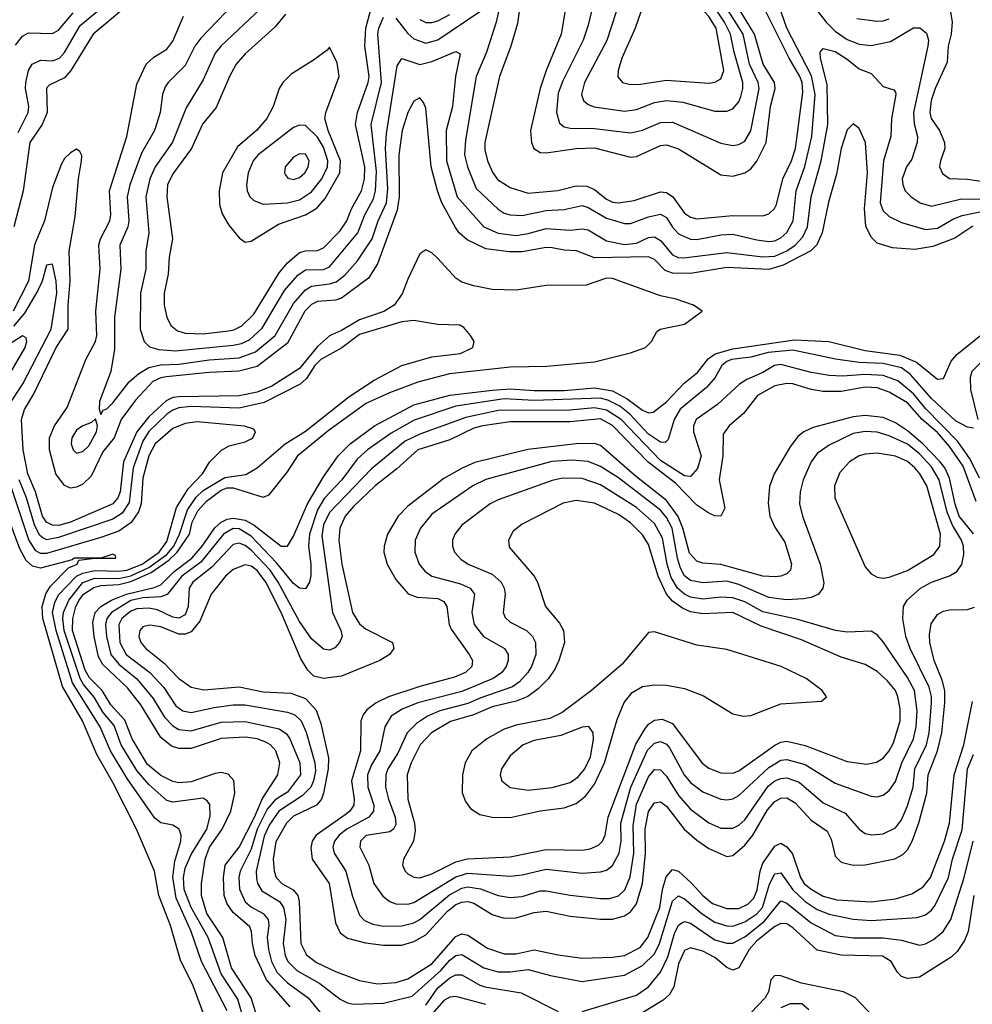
# Model space of a CAD drawing. Header units: inches. Extents: x 1308407 to 1441228, y 959628 to 1036311.
# Tile 157 of 256: x 1315661 to 1318826, y 1014668 to 1017938. Entities that reach past the tile are written whole.
import ezdxf

# ---------------------------------------------------------------- set-up
doc = ezdxf.new("R2010")
doc.units = ezdxf.units.IN
doc.header["$MEASUREMENT"] = 0
doc.layers.add('B3011', color=7, linetype='Continuous')

msp = doc.modelspace()

# ---------------------------------------------------------------- linework, layer by layer
at = {"layer": 'B3011', "color": 5}
for points, elevation in [([(1317830, 1018107.1), (1317770, 1018043.7), (1317733, 1017990), (1317705.4, 1017910), (1317661.1, 1017810), (1317649.1, 1017770), (1317648.5, 1017748.5), (1317663.6, 1017730), (1317690, 1017722.7), (1317723.8, 1017723.8), (1317810, 1017737.4), (1317950, 1017727.8), (1317970, 1017730.7), (1317990, 1017742), (1318000.7, 1017770), (1317974.5, 1017910), (1317950, 1017948.5), (1317902, 1018002), (1317870, 1018074.2), (1317850, 1018101.5)], 2780), ([(1316690, 1017847), (1316682.8, 1017837.2), (1316636.7, 1017803.3), (1316563.1, 1017756.9), (1316535.4, 1017730), (1316522.5, 1017710), (1316502.9, 1017650), (1316482.2, 1017610), (1316448.9, 1017571.1), (1316384.2, 1017515.8), (1316334.4, 1017430), (1316323, 1017370), (1316325.1, 1017325.1), (1316333.3, 1017293.3), (1316355.6, 1017255.6), (1316390, 1017213.6), (1316410, 1017199.6), (1316430, 1017202.6), (1316520.4, 1017259.6), (1316610, 1017290.6), (1316647.8, 1017312.2), (1316676, 1017344), (1316724.8, 1017430), (1316726.5, 1017470), (1316686, 1017570), (1316675.1, 1017610), (1316677.6, 1017630), (1316721.8, 1017750), (1316715.3, 1017795.3)], 2720), ([(1316590, 1017588.4), (1316570, 1017579.9), (1316453.4, 1017490), (1316436.9, 1017470), (1316420.1, 1017430), (1316413.9, 1017390), (1316416.4, 1017370), (1316425.7, 1017350), (1316438.2, 1017338.2), (1316470, 1017325.4), (1316550, 1017329.5), (1316590, 1017340.5), (1316630, 1017366.3), (1316664.1, 1017410), (1316683.3, 1017450), (1316684.2, 1017470), (1316670, 1017515.1), (1316650, 1017547.7), (1316610, 1017586.4)], 2740), ([(1316590, 1017492.4), (1316570, 1017482), (1316543, 1017450), (1316540.2, 1017430), (1316543.5, 1017423.5), (1316552.1, 1017412.1), (1316570, 1017407.8), (1316590, 1017414.3), (1316607.9, 1017430), (1316619.2, 1017450), (1316622.6, 1017470), (1316610, 1017491.2)], 2760), ([(1315912.5, 1016612.5), (1315899.3, 1016600.7), (1315870, 1016589.1), (1315850, 1016575.3), (1315834.5, 1016550), (1315832.2, 1016530), (1315838.9, 1016510), (1315850, 1016498.9), (1315870, 1016504.1), (1315890, 1016523.2), (1315916, 1016570), (1315919.7, 1016590)], 2640), ([(1318470, 1016570.8), (1318430, 1016563.6), (1318350, 1016525.7), (1318310, 1016497.2), (1318290.1, 1016470), (1318264.2, 1016410), (1318253.7, 1016370), (1318251.8, 1016330), (1318261.9, 1016290), (1318320.6, 1016130), (1318332, 1016068), (1318329.3, 1016050), (1318314.7, 1016030), (1318290, 1016019), (1318265.1, 1016014.9), (1318207.9, 1016012.1), (1318150, 1016019.6), (1318050, 1016062.9), (1318010, 1016074.1), (1317930, 1016068.5), (1317890, 1016075.5), (1317870, 1016091.7), (1317856.4, 1016116.4), (1317846.1, 1016150), (1317828.5, 1016250), (1317810, 1016285.6), (1317790, 1016309.6), (1317650, 1016417.2), (1317590, 1016454.3), (1317550, 1016470.9), (1317495.9, 1016475.9), (1317429.2, 1016470.8), (1317210, 1016411.3), (1317166, 1016390), (1317030, 1016295.8), (1316992.3, 1016250), (1316975.1, 1016210), (1316973.6, 1016170), (1316988.2, 1016130), (1317007, 1016107), (1317030.4, 1016090.4), (1317124.8, 1016064.8), (1317157.7, 1016050), (1317172.2, 1016030), (1317162.4, 1015970), (1317170.6, 1015930), (1317201.9, 1015890), (1317271.5, 1015850), (1317284, 1015830), (1317284, 1015810), (1317277, 1015790), (1317262.5, 1015770), (1317234.2, 1015750), (1317130, 1015707.4), (1316983.2, 1015670), (1316931.7, 1015648.3), (1316895.2, 1015624.8), (1316873.7, 1015590), (1316857.4, 1015510), (1316830, 1015463.4), (1316816.3, 1015430), (1316817, 1015390), (1316837.7, 1015330), (1316836.6, 1015310), (1316821, 1015290), (1316747.7, 1015250), (1316722.4, 1015230), (1316706.8, 1015210), (1316701.2, 1015190), (1316705.1, 1015170), (1316744.2, 1015110), (1316766.5, 1015026.5), (1316790, 1014964), (1316806.8, 1014946.8), (1316834.5, 1014934.5), (1316870, 1014928.2), (1316930, 1014928.8), (1316970, 1014938.8), (1316990, 1014950.1), (1317088.5, 1015031.5), (1317130, 1015054.2), (1317150, 1015058), (1317191.5, 1015051.5), (1317250, 1015029.7), (1317290, 1015022.8), (1317330, 1015026.6), (1317390, 1015044.9), (1317410, 1015045.6), (1317490, 1015030.8), (1317590, 1015019.5), (1317619.9, 1015020.1), (1317650, 1015028.3), (1317671.5, 1015048.5), (1317688.7, 1015091.3), (1317701, 1015170), (1317698.9, 1015261.1), (1317710, 1015333), (1317750, 1015423.4), (1317770, 1015448.5), (1317790, 1015447.1), (1317810, 1015425.9), (1317850, 1015362.1), (1317890, 1015316.2), (1317950, 1015271.5), (1317990, 1015253.1), (1318030, 1015253.6), (1318050, 1015263), (1318070, 1015281.3), (1318147.5, 1015392.5), (1318170.1, 1015410.1), (1318190, 1015418.8), (1318210, 1015421), (1318250, 1015405.6), (1318330, 1015338), (1318402.9, 1015302.9), (1318450, 1015250.2), (1318470, 1015235.5), (1318491.4, 1015231.4), (1318530, 1015234.1), (1318570, 1015254.6), (1318590, 1015280.5), (1318610, 1015327.3), (1318629.7, 1015390), (1318634.9, 1015450), (1318673.6, 1015530), (1318682.9, 1015570), (1318690.4, 1015670), (1318690.2, 1015690.2), (1318681.9, 1015721.9), (1318619.4, 1015850), (1318604.9, 1015890), (1318594.5, 1015950), (1318597.4, 1015990), (1318609.6, 1016010.4), (1318653.3, 1016050), (1318690, 1016070.1), (1318750, 1016091.2), (1318774.1, 1016105.9), (1318790.6, 1016129.4), (1318797.5, 1016162.5), (1318796.3, 1016190), (1318789.6, 1016210), (1318759.8, 1016259.8), (1318742.7, 1016302.7), (1318716.1, 1016410), (1318690, 1016453.6), (1318650, 1016496.3), (1318610, 1016528.5), (1318550, 1016556.8), (1318510, 1016568.6)], 2740), ([(1318510, 1016498.5), (1318470, 1016495.6), (1318450, 1016489.4), (1318417.4, 1016470), (1318385.2, 1016434.8), (1318368.3, 1016390), (1318369.5, 1016350), (1318470, 1016121.7), (1318490, 1016098.5), (1318510, 1016086.9), (1318530, 1016083.8), (1318550, 1016087.2), (1318610, 1016109.2), (1318697.9, 1016162.1), (1318718.2, 1016190), (1318719.6, 1016230), (1318674.1, 1016390), (1318651.9, 1016430), (1318635.1, 1016450), (1318610, 1016471.3), (1318570, 1016489.2)], 2760), ([(1317464.7, 1016415.3), (1317430, 1016408.4), (1317250, 1016343.9), (1317224.1, 1016330), (1317130, 1016259.4), (1317106.4, 1016230), (1317099, 1016210), (1317098.6, 1016190), (1317105.5, 1016170), (1317126.3, 1016146.3), (1317151.2, 1016130), (1317230, 1016096.8), (1317260.4, 1016070), (1317270.7, 1016050), (1317274, 1016030), (1317267.5, 1015970), (1317273.2, 1015953.2), (1317290, 1015937.6), (1317344.3, 1015910), (1317364.1, 1015890), (1317374.6, 1015870), (1317375.7, 1015830), (1317361.1, 1015790), (1317348.8, 1015770), (1317321, 1015739), (1317297.6, 1015722.4), (1317193.3, 1015686.7), (1317150, 1015667.2), (1317056.6, 1015643.4), (1317015.3, 1015624.8), (1316978.6, 1015601.4), (1316947.8, 1015570), (1316917.5, 1015502.5), (1316883.8, 1015450), (1316876.8, 1015430), (1316876.4, 1015390), (1316886.1, 1015350), (1316908.7, 1015290), (1316910, 1015265.7), (1316902.4, 1015250), (1316890, 1015241.7), (1316811.5, 1015228.5), (1316793.4, 1015210), (1316791.2, 1015190), (1316820.6, 1015130), (1316837.8, 1015070), (1316867.6, 1015027.5), (1316890.1, 1015010.1), (1316910, 1015002.5), (1316950, 1015000.7), (1316970, 1015006.4), (1317110, 1015091.5), (1317150, 1015104.3), (1317290, 1015094.3), (1317330, 1015098.8), (1317410, 1015117.7), (1317530, 1015103.5), (1317590, 1015107.8), (1317610, 1015114.2), (1317630.5, 1015129.5), (1317652.4, 1015170), (1317659.6, 1015210), (1317657.5, 1015270), (1317690.7, 1015389.3), (1317747.1, 1015512.9), (1317770, 1015535.5), (1317790, 1015541.2), (1317810, 1015532.7), (1317819.9, 1015519.9), (1317868.7, 1015430), (1317890, 1015405.1), (1317930, 1015374.4), (1317990, 1015350.1), (1318010, 1015347), (1318030, 1015350.6), (1318050, 1015361.8), (1318150, 1015454.7), (1318190, 1015478.9), (1318210, 1015481.8), (1318270, 1015464.6), (1318370, 1015402.3), (1318490, 1015360.1), (1318510, 1015357.4), (1318530, 1015363), (1318550, 1015378.8), (1318570, 1015407.8), (1318592, 1015470), (1318630.7, 1015550), (1318639, 1015590), (1318642.4, 1015642.4), (1318633.8, 1015710), (1318610, 1015753.2), (1318530, 1015871.6), (1318510, 1015895.9), (1318490, 1015907.4), (1318410, 1015904), (1318370.7, 1015909.3), (1318245.8, 1015945.8), (1318130, 1015972.2), (1318070, 1016004.9), (1318030, 1016018.7), (1317990, 1016021), (1317930, 1016013.8), (1317890, 1016020.3), (1317870, 1016029.9), (1317846.6, 1016050), (1317825.7, 1016085.7), (1317811.5, 1016130), (1317795.9, 1016215.9), (1317770, 1016264.6), (1317710, 1016318.4), (1317590, 1016393.2), (1317530, 1016414.5)], 2760), ([(1317510, 1016341.2), (1317466.9, 1016333.1), (1317330, 1016263.4), (1317300.8, 1016239.2), (1317284.3, 1016210), (1317286.7, 1016186.7), (1317369.5, 1016090), (1317381, 1016070), (1317408, 1015990), (1317454.1, 1015934.1), (1317467.9, 1015910), (1317470.6, 1015870), (1317452.1, 1015810), (1317439, 1015781), (1317417.3, 1015750), (1317383.4, 1015716.6), (1317349.1, 1015690.9), (1317310, 1015674.9), (1317230, 1015656.8), (1317168.4, 1015630), (1317092.3, 1015607.7), (1317029.2, 1015570), (1316990.8, 1015530), (1316961.7, 1015470), (1316948.5, 1015430), (1316950.4, 1015350), (1316972.8, 1015270), (1316974.9, 1015245.1), (1316969.5, 1015210.5), (1316935.5, 1015150), (1316932.6, 1015130), (1316941.5, 1015110), (1316950, 1015102.2), (1316970, 1015090.8), (1316990, 1015088.8), (1317030, 1015102.2), (1317110, 1015141), (1317148.6, 1015151.4), (1317290, 1015157.6), (1317410, 1015183), (1317530, 1015179.9), (1317555.8, 1015184.2), (1317583.3, 1015196.7), (1317596.7, 1015210), (1317605.6, 1015230), (1317615.7, 1015290), (1317708.2, 1015531.8), (1317737.4, 1015582.6), (1317750, 1015598.3), (1317770, 1015611.8), (1317794.8, 1015614.8), (1317830, 1015601.1), (1317928.7, 1015468.7), (1317950, 1015453), (1317990, 1015437.3), (1318030, 1015436.1), (1318050, 1015443.5), (1318170, 1015528.8), (1318190, 1015539), (1318210, 1015542.3), (1318270, 1015528.2), (1318410, 1015475.2), (1318474.6, 1015465.4), (1318507.6, 1015472.4), (1318530, 1015486.1), (1318550, 1015510.1), (1318563.8, 1015536.2), (1318585.6, 1015610), (1318586.2, 1015650), (1318578.8, 1015690), (1318570, 1015710.4), (1318543.4, 1015743.4), (1318510, 1015773.2), (1318470, 1015797.1), (1318390, 1015821.6), (1318258.4, 1015878.4), (1318123.9, 1015923.9), (1318030, 1015969.4), (1317930, 1015964.8), (1317890, 1015971.8), (1317863.4, 1015983.4), (1317830, 1016007.7), (1317810, 1016030.7), (1317782, 1016090), (1317750, 1016195.7), (1317730, 1016227.4), (1317690, 1016267.4), (1317650, 1016295.4), (1317570, 1016332.1)], 2780), ([(1317770, 1015905.8), (1317750, 1015902.7), (1317662, 1015798), (1317560.4, 1015710), (1317462.6, 1015637.4), (1317422, 1015618), (1317310, 1015595.8), (1317270, 1015582.6), (1317212.6, 1015550), (1317163.3, 1015510), (1317140.4, 1015470), (1317131.7, 1015430), (1317131.1, 1015371.1), (1317141.8, 1015341.8), (1317158.6, 1015318.6), (1317190, 1015298.9), (1317230, 1015289.6), (1317290, 1015288.9), (1317390, 1015311.1), (1317470, 1015320.8), (1317510, 1015335.8), (1317540.2, 1015359.8), (1317570, 1015399.8), (1317603.4, 1015470), (1317645.8, 1015614.2), (1317669, 1015671), (1317695.6, 1015704.4), (1317730, 1015724.3), (1317770, 1015729.5), (1317810, 1015728.1), (1317870, 1015717.4), (1317932.3, 1015692.3), (1318030, 1015633.2), (1318064.9, 1015624.9), (1318090, 1015627.4), (1318190, 1015665.7), (1318324.9, 1015675.1), (1318341.3, 1015690), (1318326.4, 1015710), (1318273.6, 1015750), (1318190.7, 1015790), (1318010, 1015846.9), (1317910, 1015861.1)], 2820), ([(1317551.2, 1015591.2), (1317530, 1015589), (1317458.6, 1015561.4), (1317370, 1015544.3), (1317333.6, 1015530), (1317290, 1015494), (1317261.7, 1015450), (1317257.1, 1015430), (1317262.8, 1015410), (1317290, 1015388.1), (1317350, 1015379.6), (1317430, 1015387.9), (1317490, 1015405.3), (1317516.1, 1015423.9), (1317537.9, 1015450), (1317556.7, 1015490), (1317567.4, 1015547.4), (1317566.2, 1015570)], 2840)]:
    msp.add_lwpolyline(points, close=True, dxfattribs=dict(at, elevation=elevation))
for points, elevation in [([(1318210, 1018100.3), (1318340.4, 1017930), (1318370, 1017900.4), (1318410, 1017872.5), (1318450, 1017856.5), (1318490, 1017852.7), (1318553.7, 1017866.3), (1318630, 1017910.7), (1318651.1, 1017911.1), (1318673.9, 1017893.9), (1318679.8, 1017870), (1318678.5, 1017850), (1318630.1, 1017630), (1318632.2, 1017592.2), (1318643.3, 1017550), (1318642.5, 1017530), (1318625, 1017475), (1318607.3, 1017450), (1318592.8, 1017410), (1318594.6, 1017390), (1318603.2, 1017370), (1318622.2, 1017350), (1318652.2, 1017330), (1318690, 1017319), (1318790, 1017343.1), (1318870, 1017341.9)], 2660), ([(1316427.2, 1018050), (1316262.6, 1017877.4), (1316243, 1017850), (1316210, 1017786), (1316153.9, 1017730), (1316144.5, 1017715.5), (1316135.7, 1017690), (1316127.5, 1017630), (1316108.8, 1017570), (1316065.5, 1017494.5), (1316026.3, 1017390), (1316017.6, 1017350), (1316022.9, 1017270), (1316020.1, 1017250), (1315994, 1017190), (1315996.5, 1017110), (1315975.2, 1016950), (1315975.6, 1016844.4), (1315963.9, 1016770), (1315926, 1016670), (1315924.4, 1016644.4), (1315930, 1016626.8), (1315938, 1016642), (1315950, 1016645.8), (1315970, 1016666), (1316024.3, 1016735.7), (1316056.8, 1016763.2), (1316090, 1016783), (1316128.5, 1016791.5), (1316190, 1016794.7), (1316290, 1016809), (1316390, 1016815.5), (1316444.5, 1016835.5), (1316509.6, 1016890), (1316570, 1016996), (1316610, 1017041.4), (1316630, 1017053.8), (1316690, 1017060.9), (1316712.2, 1017067.8), (1316741.4, 1017090), (1316783.1, 1017136.9), (1316831.3, 1017210), (1316851.2, 1017270), (1316879.2, 1017330), (1316883.8, 1017376.2), (1316876.5, 1017510), (1316879.6, 1017560.4), (1316915.1, 1017784.9), (1316930, 1017809.2), (1316990, 1017789.7), (1317030, 1017799.2), (1317110, 1017832.8), (1317124.4, 1017824.4), (1317108.7, 1017750), (1317098.7, 1017650), (1317077.9, 1017570), (1317078.8, 1017470), (1317114.4, 1017350), (1317203.1, 1017250), (1317250, 1017228.8), (1317310, 1017222.1), (1317350, 1017228), (1317410, 1017244.5), (1317490, 1017239.7), (1317530, 1017244.2), (1317550, 1017240.3), (1317610, 1017203.4), (1317670, 1017191.5), (1317710, 1017196.3), (1317750, 1017214.8), (1317770, 1017216.6), (1317790, 1017204.5), (1317830, 1017157), (1317848.8, 1017148.8), (1317867.4, 1017147.4), (1318010, 1017164.7), (1318130, 1017150.5), (1318170, 1017152.5), (1318210, 1017170.3), (1318237.2, 1017190), (1318263.2, 1017216.8), (1318278.7, 1017250), (1318290.8, 1017350), (1318323.8, 1017470), (1318346.2, 1017590), (1318343.4, 1017723.4), (1318321.6, 1017810), (1318320.7, 1017830), (1318330, 1017842.4), (1318370, 1017832.3), (1318410, 1017807.7), (1318450, 1017774.9), (1318490, 1017760.1), (1318530, 1017716.2), (1318565, 1017705), (1318570, 1017697.6), (1318572.1, 1017690), (1318557.4, 1017610), (1318555.4, 1017550), (1318530.8, 1017470), (1318519.7, 1017330), (1318530, 1017303.5), (1318550, 1017284.7), (1318590, 1017264.9), (1318670, 1017241.4), (1318710, 1017246.3), (1318763, 1017277), (1318791.9, 1017288.1), (1318910, 1017312.6)], 2640), ([(1317331.7, 1018050), (1317314.2, 1017925.8), (1317292.8, 1017850), (1317254.6, 1017750), (1317206.5, 1017530), (1317206.4, 1017506.4), (1317214.6, 1017470), (1317231.5, 1017431.5), (1317247.7, 1017407.7), (1317290, 1017381.3), (1317350, 1017362.4), (1317449.1, 1017370.9), (1317510, 1017386.5), (1317545.3, 1017385.3), (1317570, 1017374.8), (1317610, 1017341.9), (1317630, 1017332.7), (1317650, 1017330.4), (1317701.9, 1017338.1), (1317790, 1017366.7), (1317810, 1017364.6), (1317830.3, 1017350.3), (1317870, 1017295.6), (1317890, 1017282.2), (1317910, 1017277), (1318030, 1017287.7), (1318130, 1017287.4), (1318150, 1017293.4), (1318168.7, 1017311.3), (1318175.1, 1017324.9), (1318196.7, 1017410), (1318224.8, 1017470), (1318238, 1017510), (1318262.7, 1017697.3), (1318260.1, 1017730), (1318252.8, 1017750), (1318217.2, 1017810), (1318128, 1017990)], 2680), ([(1317252.9, 1017970), (1317244.1, 1017930), (1317212, 1017830), (1317177.7, 1017750), (1317142.2, 1017537.8), (1317138.7, 1017490), (1317148.3, 1017450), (1317177.3, 1017377.3), (1317250, 1017309), (1317270, 1017295.7), (1317290, 1017289.7), (1317330, 1017288), (1317410, 1017304.5), (1317470, 1017307.5), (1317530, 1017321.3), (1317550, 1017314.5), (1317610, 1017279.3), (1317670, 1017261.8), (1317690, 1017261.8), (1317750, 1017283.6), (1317790, 1017292.8), (1317810, 1017281.4), (1317830, 1017249.1), (1317850, 1017227.6), (1317890, 1017209.4), (1317910, 1017208.8), (1317990, 1017224.2), (1318030, 1017226.5), (1318110, 1017206.8), (1318150, 1017202), (1318170, 1017204.3), (1318190, 1017213.6), (1318210, 1017231.2), (1318230.8, 1017270), (1318240.7, 1017370), (1318269.2, 1017450.8), (1318292.1, 1017550), (1318303.4, 1017690), (1318291.7, 1017751.7), (1318209.1, 1017910), (1318175, 1018010)], 2660), ([(1317480.1, 1018010), (1317459.5, 1017890), (1317409.4, 1017770), (1317389.8, 1017710.2), (1317358.2, 1017570), (1317360.8, 1017530), (1317369, 1017510), (1317390, 1017497.6), (1317410, 1017496), (1317510, 1017511), (1317570, 1017512.3), (1317690, 1017481.9), (1317710, 1017484), (1317790, 1017520.1), (1317810, 1017523), (1317849.2, 1017509.2), (1317990, 1017422.9), (1318030, 1017418.3), (1318070, 1017429.7), (1318090, 1017443), (1318110, 1017468.4), (1318141.1, 1017530), (1318154.9, 1017650), (1318171, 1017710), (1318168, 1017730), (1318130.7, 1017790), (1318102.1, 1017890), (1318041.1, 1017990)], 2720), ([(1317570.5, 1018010), (1317550, 1017920.5), (1317533.3, 1017870), (1317465.2, 1017734.8), (1317450, 1017694), (1317444.7, 1017630), (1317454.7, 1017594.7), (1317470, 1017582.7), (1317490, 1017577.9), (1317570, 1017576.8), (1317690, 1017562.7), (1317730, 1017571.2), (1317790, 1017596.7), (1317830, 1017597.4), (1317990, 1017528.5), (1318030, 1017520.7), (1318050, 1017523.4), (1318070, 1017534.3), (1318090, 1017569), (1318117.8, 1017710), (1318114.2, 1017730), (1318086, 1017790), (1318064, 1017890), (1318001.6, 1017990)], 2740), ([(1317656.5, 1018010), (1317611.1, 1017868.9), (1317537.4, 1017730), (1317527.8, 1017690), (1317534.3, 1017670), (1317550, 1017656.2), (1317569.1, 1017649.1), (1317670, 1017634.7), (1317710, 1017640.3), (1317770, 1017662.9), (1317810, 1017670.4), (1317864.3, 1017664.3), (1317970, 1017634.7), (1318010, 1017634.3), (1318030, 1017642.2), (1318050, 1017666), (1318056.7, 1017683.3), (1318063.7, 1017710), (1318063.1, 1017730), (1318034.1, 1017830), (1318022.9, 1017890), (1318002.7, 1017930), (1317941.5, 1018021.5)], 2760), ([(1316005.5, 1017974.5), (1315905.1, 1017890), (1315831, 1017769), (1315810, 1017745.7), (1315759, 1017721), (1315750, 1017711.2), (1315752.1, 1017630), (1315735.9, 1017590), (1315694.5, 1017530), (1315672.3, 1017370), (1315641.4, 1017250)], 2620), ([(1316463.5, 1017976.5), (1316329.3, 1017850.7), (1316310, 1017827.6), (1316270, 1017738.5), (1316214.1, 1017645.9), (1316168, 1017532), (1316110.3, 1017449.7), (1316093.2, 1017410), (1316080.2, 1017350), (1316089.7, 1017230.3), (1316079.7, 1017170), (1316080.3, 1017110), (1316062, 1017030), (1316060.6, 1016910), (1316073.9, 1016870), (1316092, 1016852), (1316123.5, 1016843.5), (1316178.1, 1016838.1), (1316370, 1016856.9), (1316397.3, 1016862.7), (1316424.4, 1016875.6), (1316466, 1016914), (1316541, 1017039), (1316584.4, 1017090), (1316610, 1017107), (1316670, 1017109.2), (1316690, 1017118), (1316783.9, 1017230), (1316807.1, 1017290), (1316836.4, 1017343.6), (1316843.4, 1017370), (1316846.1, 1017433.9), (1316828.6, 1017590), (1316862.3, 1017730), (1316850.7, 1017890), (1316854, 1017910), (1316870, 1017946.9)], 2660), ([(1316910, 1017943.3), (1316950, 1017892.2), (1316970, 1017875), (1317010, 1017860.4), (1317050, 1017871.7), (1317230, 1017993.4)], 2660), ([(1318746.4, 1018006.4), (1318758.4, 1017930), (1318755.2, 1017890), (1318745.8, 1017850), (1318742.6, 1017797.4), (1318701.8, 1017710), (1318689, 1017670), (1318684.3, 1017630), (1318689.6, 1017609.6), (1318716.9, 1017570), (1318733.2, 1017530), (1318734.3, 1017510), (1318719.6, 1017470), (1318717.1, 1017450), (1318727.1, 1017427.1), (1318750, 1017411.2), (1318810, 1017408.7), (1318870, 1017399.9)], 2680), ([(1315646.6, 1017853.4), (1315670, 1017883.9), (1315690, 1017894.4), (1315770, 1017892.3), (1315790, 1017903.3), (1315838.9, 1017961.1)], 2660), ([(1315655.9, 1017564.1), (1315688.7, 1017630), (1315691.5, 1017650), (1315679.8, 1017710), (1315681, 1017730), (1315690.2, 1017769.8), (1315702.2, 1017790), (1315730, 1017803.6), (1315770, 1017802), (1315793.2, 1017810), (1315810, 1017829.6), (1315861.4, 1017918.6), (1315927, 1017973)], 2640), ([(1318827.6, 1017252.4), (1318767.5, 1017212.5), (1318695, 1017185), (1318634.6, 1017174.6), (1318560.6, 1017180.6), (1318510, 1017196.2), (1318490, 1017215.9), (1318472.5, 1017252.5), (1318467.3, 1017310), (1318477.2, 1017430), (1318470.5, 1017530.5), (1318450, 1017576.4), (1318430, 1017592), (1318410, 1017572.2), (1318390, 1017510.4), (1318374.3, 1017425.7), (1318347.4, 1017332.6), (1318326.9, 1017230), (1318309.4, 1017190.6), (1318289.6, 1017170.4), (1318197.4, 1017122.6), (1318150, 1017108.3), (1318010, 1017115.8), (1317890, 1017095.1), (1317830, 1017096.6), (1317805.2, 1017105.2), (1317770, 1017142), (1317750, 1017150.7), (1317570, 1017147.5), (1317511, 1017171), (1317470, 1017173), (1317430, 1017181.1), (1317410, 1017181.7), (1317330, 1017167.6), (1317287.3, 1017167.3), (1317210, 1017176.9), (1317147.4, 1017207.4), (1317121.3, 1017230), (1317108.3, 1017248.3), (1317063.7, 1017330), (1317048.6, 1017370), (1317027.5, 1017450), (1317010, 1017644), (1317002.8, 1017662.8), (1316990, 1017678.9), (1316970, 1017667.8), (1316950, 1017630.2), (1316932, 1017570), (1316920.3, 1017490), (1316921.2, 1017350), (1316914.8, 1017305.2), (1316850, 1017127.9), (1316819.7, 1017080.3), (1316730, 1017013.6), (1316710, 1017006.3), (1316650, 1017002.6), (1316630, 1016992.3), (1316608, 1016970), (1316550, 1016863.7), (1316450, 1016786.9), (1316388.6, 1016771.4), (1316290, 1016766.6), (1316147.7, 1016752.3), (1316130, 1016749.4), (1316103.2, 1016736.8), (1316045.5, 1016674.5), (1315998, 1016610), (1315974.9, 1016550), (1315937.3, 1016502.7), (1315897.8, 1016422.2), (1315870, 1016396.3), (1315850, 1016385.6), (1315830, 1016382.7), (1315810, 1016391.3), (1315780.8, 1016430), (1315759.5, 1016510), (1315760.2, 1016550), (1315776.8, 1016590), (1315818.4, 1016650), (1315880.1, 1016810), (1315912.7, 1016870), (1315916.8, 1016890), (1315913.2, 1016970), (1315928, 1017110), (1315923.2, 1017190), (1315928.8, 1017210), (1315959.9, 1017270), (1315964.1, 1017290), (1315958.6, 1017370), (1316016.4, 1017550), (1316050, 1017724), (1316080.8, 1017790), (1316106.3, 1017813.7), (1316150, 1017840.5), (1316170, 1017866.8), (1316204.5, 1017950)], 2620), ([(1316543.8, 1017956.2), (1316510, 1017915), (1316410, 1017824.7), (1316379.7, 1017790), (1316357.4, 1017750), (1316313.5, 1017646.5), (1316268.4, 1017591.6), (1316231.2, 1017510), (1316170, 1017426.6), (1316151.5, 1017390), (1316149.4, 1017350), (1316168.8, 1017210), (1316157.8, 1017150), (1316153.5, 1017093.5), (1316140.4, 1017030), (1316140.8, 1016990), (1316150.1, 1016950.1), (1316163, 1016923), (1316184.8, 1016904.8), (1316210, 1016897.7), (1316270, 1016895.1), (1316354.6, 1016905.4), (1316371.9, 1016908.1), (1316398.9, 1016921.1), (1316439.2, 1016960.8), (1316522.9, 1017097.1), (1316550, 1017131.2), (1316590, 1017165), (1316610, 1017171.1), (1316650, 1017171.5), (1316670, 1017181.1), (1316724.4, 1017235.6), (1316748.1, 1017270), (1316763.4, 1017310), (1316796.5, 1017370), (1316806.5, 1017410), (1316807.3, 1017450), (1316776.2, 1017590), (1316783, 1017630), (1316819, 1017730), (1316821.8, 1017750), (1316807.7, 1017850), (1316811.2, 1017910), (1316827.5, 1017972.5)], 2680), ([(1316990, 1017938.5), (1317010, 1017929.4), (1317030, 1017928.5), (1317050, 1017934.1), (1317090, 1017955.9)], 2680), ([(1318442.5, 1017942.5), (1318510, 1017932.9), (1318530, 1017934.9), (1318550, 1017941.3)], 2680), ([(1316473.2, 1014550), (1316430, 1014690), (1316364.5, 1014790), (1316335.4, 1014890), (1316283, 1014970), (1316264.7, 1015030), (1316264.7, 1015070), (1316276.8, 1015150), (1316291.6, 1015190), (1316333.1, 1015250), (1316361.8, 1015310), (1316375.1, 1015370), (1316371.9, 1015411.9), (1316353.1, 1015433.1), (1316330, 1015438.1), (1316310, 1015435.4), (1316230, 1015407.2), (1316190, 1015404.1), (1316170, 1015408.8), (1316130, 1015428.3), (1316085, 1015465), (1316034.5, 1015550), (1316010, 1015611.7), (1315963.2, 1015663.2), (1315934.4, 1015710), (1315892.7, 1015752.7), (1315878.5, 1015778.5), (1315836.4, 1015910), (1315837.6, 1015950), (1315847.7, 1015990), (1315857.8, 1016010), (1315873.2, 1016030), (1315907.1, 1016052.9), (1315930, 1016058.8), (1315990, 1016062.4), (1316030, 1016072.5), (1316097.7, 1016102.3), (1316156.1, 1016143.9), (1316184.3, 1016170), (1316224.8, 1016230), (1316234.1, 1016270), (1316252.9, 1016307.1), (1316281.1, 1016338.9), (1316330, 1016375.3), (1316350, 1016383.5), (1316370, 1016383.4), (1316470, 1016352.4), (1316490, 1016360.2), (1316550, 1016436.6), (1316586.7, 1016493.3), (1316685.6, 1016574.4), (1316810, 1016663.2), (1316890, 1016700), (1316984.2, 1016735.7), (1317090, 1016762.9), (1317290, 1016785.1), (1317412.5, 1016787.5), (1317570, 1016802.1), (1317690, 1016831.4), (1317739.5, 1016850), (1317759.5, 1016870), (1317777.8, 1016902.2), (1317789.2, 1016910.8), (1317870, 1016927.1), (1317928, 1016970), (1317899.3, 1016990), (1317842, 1017010), (1317790, 1017021.2), (1317630, 1017079), (1317610, 1017080.1), (1317543, 1017057), (1317410, 1017055.3), (1317310, 1017039.7), (1317230, 1017041.9), (1317170, 1017054), (1317130, 1017066.9), (1317110, 1017080.1), (1317050, 1017145), (1317030, 1017163.8), (1317010, 1017174.3), (1316990, 1017160.3), (1316950, 1017076.9), (1316931.9, 1017028.1), (1316904.6, 1016990), (1316871, 1016969), (1316790, 1016941), (1316730, 1016906.1), (1316690, 1016888.6), (1316650, 1016853.1), (1316590, 1016780.3), (1316498.3, 1016721.7), (1316450, 1016701.4), (1316390, 1016689.2), (1316190, 1016686.1), (1316170, 1016683.1), (1316147.2, 1016672.8), (1316090, 1016619.7), (1316050.1, 1016569.9), (1316005.3, 1016470), (1315994.5, 1016370), (1315987.1, 1016350), (1315970.6, 1016330), (1315830, 1016269.7), (1315790, 1016258.8), (1315770, 1016259.2), (1315750, 1016269.7), (1315736.7, 1016290), (1315713.4, 1016370), (1315687.4, 1016430), (1315672.5, 1016510), (1315666.8, 1016610), (1315676.7, 1016643.3), (1315707, 1016693), (1315781.7, 1016850), (1315822.1, 1016910), (1315821.5, 1016990), (1315828, 1017070), (1315824.9, 1017170), (1315844.6, 1017284.6), (1315855.6, 1017410), (1315866.1, 1017470), (1315867.6, 1017487.6), (1315860.4, 1017500.4), (1315850, 1017508), (1315830, 1017495.9), (1315810, 1017477.2), (1315800.2, 1017459.8), (1315770, 1017380.7), (1315743.7, 1017270), (1315709.6, 1017190.4), (1315690.5, 1017070), (1315639.1, 1016970)], 2580), ([(1315624, 1016656), (1315671.5, 1016728.5), (1315764.9, 1016910), (1315784.5, 1017030), (1315782.1, 1017070), (1315770, 1017126.4), (1315750, 1017122.6), (1315735.5, 1017070), (1315720.9, 1017039.1), (1315676.8, 1016963.2), (1315640, 1016920)], 2560), ([(1316423.8, 1014550), (1316386, 1014686), (1316330.3, 1014770), (1316287.1, 1014890), (1316230.3, 1014990), (1316207.6, 1015050), (1316204.9, 1015090), (1316210, 1015120.6), (1316230, 1015165.9), (1316282.1, 1015250), (1316293.6, 1015293.6), (1316292.1, 1015332.1), (1316283.9, 1015343.9), (1316270, 1015352.5), (1316170, 1015339.3), (1316150, 1015345), (1316090, 1015398.6), (1316050, 1015444.6), (1315998.2, 1015530), (1315974.6, 1015594.6), (1315938, 1015638), (1315908.7, 1015688.7), (1315872.8, 1015730), (1315861.3, 1015750), (1315808.8, 1015910), (1315803.6, 1015950), (1315806.8, 1015970), (1315823.6, 1016010), (1315870.5, 1016069.5), (1315910, 1016083.2), (1315990, 1016082.3), (1316030, 1016090.8), (1316090, 1016119.2), (1316150, 1016162.5), (1316173.2, 1016190), (1316192.1, 1016230), (1316218, 1016310), (1316247.5, 1016352.5), (1316270, 1016374.2), (1316341.9, 1016418.1), (1316412.4, 1016427.6), (1316450, 1016449.9), (1316543, 1016530), (1316610, 1016571.5), (1316754, 1016686), (1316838.4, 1016741.6), (1316930, 1016789.4), (1317030, 1016818.8), (1317125.5, 1016830), (1317166.8, 1016850), (1317170.8, 1016870), (1317158.8, 1016890), (1317136.4, 1016916.4), (1317123.4, 1016923.4), (1317050, 1016926.5), (1316970, 1016939.5), (1316930, 1016935), (1316790, 1016892.9), (1316731.3, 1016848.7), (1316660.9, 1016810), (1316641.4, 1016790), (1316613.8, 1016746.2), (1316592.4, 1016727.6), (1316473.1, 1016666.9), (1316390, 1016647.7), (1316230, 1016653.4), (1316190, 1016648.9), (1316170, 1016641.3), (1316150, 1016628.5), (1316090, 1016570.6), (1316070, 1016538.3), (1316037.3, 1016450), (1316024.8, 1016335.2), (1316000.9, 1016299.1), (1315970, 1016279.5), (1315790, 1016218.1), (1315751.4, 1016211.4), (1315737.5, 1016217.5), (1315726.8, 1016226.8), (1315710, 1016260.3), (1315683.9, 1016350), (1315658.7, 1016410)], 2560), ([(1316559.8, 1014659.8), (1316480.5, 1014750), (1316443.5, 1014830), (1316434.1, 1014870), (1316431.4, 1014910), (1316425.2, 1014925.2), (1316370, 1014973.6), (1316350, 1015001.8), (1316340.4, 1015030), (1316337.7, 1015090), (1316343.1, 1015130), (1316389.4, 1015190.6), (1316440.9, 1015290), (1316467.6, 1015352.4), (1316518, 1015430), (1316524.8, 1015470), (1316511.5, 1015510), (1316494.5, 1015530), (1316478.7, 1015538.7), (1316449.6, 1015549.6), (1316410, 1015555.3), (1316330, 1015550.6), (1316230, 1015517.8), (1316190, 1015517.4), (1316165.4, 1015525.4), (1316130, 1015554.9), (1316063.4, 1015663.4), (1316019.1, 1015719.1), (1315937.3, 1015797.3), (1315922.7, 1015822.7), (1315908.4, 1015890), (1315904.2, 1015935.8), (1315911.5, 1015970), (1315930.1, 1015990), (1315965.4, 1016010), (1316015.2, 1016030), (1316107.8, 1016052.2), (1316130, 1016061.7), (1316174.1, 1016105.9), (1316232.4, 1016150), (1316266.6, 1016190), (1316309, 1016251), (1316330, 1016269.3), (1316350, 1016279.6), (1316370, 1016283.1), (1316410, 1016276.6), (1316439.3, 1016259.3), (1316530, 1016189.9), (1316550, 1016189.8), (1316570, 1016223.5), (1316616.6, 1016330), (1316670, 1016419.9), (1316719.2, 1016490), (1316758.3, 1016530), (1316839.4, 1016590), (1316970, 1016659.6), (1317090, 1016691), (1317231.7, 1016708.3), (1317290, 1016712.6), (1317370, 1016706.5), (1317470, 1016707.3), (1317570, 1016715.9), (1317630, 1016705.3), (1317679.5, 1016679.5), (1317730, 1016641.2), (1317750, 1016632.9), (1317765.3, 1016634.7), (1317810, 1016669.1), (1317868.4, 1016731.6), (1317912.9, 1016767.1), (1317948.4, 1016811.6), (1317971.5, 1016828.5), (1318030, 1016844.7), (1318235.4, 1016875.4), (1318349.5, 1016869.5), (1318470, 1016839.7), (1318584.5, 1016824.5), (1318640.6, 1016800.6), (1318710, 1016744.7), (1318730, 1016746.6), (1318755.6, 1016804.4), (1318773.8, 1016826.2), (1318928.5, 1016950)], 2620), ([(1318957.9, 1016902.1), (1318824.3, 1016770), (1318818.3, 1016750), (1318820.2, 1016710), (1318843.8, 1016610)], 2640), ([(1315579.6, 1016680.4), (1315679, 1016850), (1315685, 1016870), (1315682, 1016882), (1315670, 1016888.8), (1315598.4, 1016841.6)], 2540), ([(1318830, 1016581.3), (1318810, 1016584.7), (1318770, 1016606.2), (1318690, 1016680.7), (1318620.2, 1016760.2), (1318590, 1016781.7), (1318530, 1016796.2), (1318450, 1016799.9), (1318371.4, 1016811.4), (1318230, 1016840.8), (1318147.1, 1016832.9), (1318090, 1016817.2), (1318025.4, 1016810), (1318010, 1016803.2), (1317993.3, 1016790), (1317970.9, 1016750), (1317942.8, 1016717.2), (1317855.4, 1016644.6), (1317835.1, 1016610), (1317815.8, 1016544.2), (1317805.4, 1016534.5), (1317790, 1016535.6), (1317750, 1016561.5), (1317688, 1016628), (1317654.9, 1016654.9), (1317614.8, 1016674.8), (1317590, 1016681.3), (1317370, 1016674), (1317270, 1016678.7), (1317110, 1016655.1), (1316971.5, 1016608.5), (1316894.9, 1016565.1), (1316815.8, 1016510), (1316781.6, 1016478.4), (1316731.3, 1016410), (1316672.2, 1016347.8), (1316649.8, 1016310), (1316623.9, 1016230), (1316620, 1016190), (1316628.2, 1016130), (1316627.6, 1016092.4), (1316623.1, 1016070), (1316610, 1016047.7), (1316590, 1016050.4), (1316570, 1016066.1), (1316514.4, 1016134.4), (1316430, 1016223.6), (1316390, 1016247.2), (1316370, 1016248.9), (1316337.6, 1016230), (1316262.8, 1016137.2), (1316199.3, 1016090), (1316150.5, 1016029.5), (1316130, 1016022), (1316070, 1016018.7), (1316030, 1016009.3), (1315965.3, 1015970), (1315949.8, 1015950), (1315946.2, 1015930), (1315948.7, 1015890), (1315963.2, 1015830), (1315990, 1015797.5), (1316049.4, 1015749.4), (1316103.9, 1015683.9), (1316142, 1015622), (1316170, 1015592.9), (1316190, 1015580.9), (1316230, 1015576.5), (1316330, 1015605.1), (1316410, 1015607.4), (1316522.8, 1015582.8), (1316547, 1015567), (1316558.5, 1015550), (1316591.1, 1015470), (1316593.3, 1015430), (1316550, 1015372.9), (1316510, 1015347), (1316483.4, 1015316.6), (1316449.4, 1015250), (1316430, 1015183.9), (1316393.2, 1015110), (1316389.2, 1015090), (1316391.1, 1015051.1), (1316410, 1015008.4), (1316430.7, 1014990.7), (1316469.8, 1014969.8), (1316485.8, 1014950), (1316488.8, 1014930), (1316483.2, 1014890), (1316487, 1014850), (1316497.8, 1014810), (1316515.1, 1014775.1), (1316550, 1014739.9), (1316619.6, 1014690), (1316669.2, 1014629.2)], 2640), ([(1318850, 1016415.3), (1318818.9, 1016478.9), (1318777.5, 1016537.5), (1318670, 1016647.3), (1318630, 1016695.8), (1318578.4, 1016738.4), (1318530, 1016756.1), (1318470, 1016759.9), (1318394.5, 1016754.5), (1318350, 1016756.6), (1318290, 1016766.4), (1318190, 1016793.3), (1318168.6, 1016790), (1318130, 1016766.4), (1318076.5, 1016743.5), (1318052.2, 1016727.8), (1317979.4, 1016660.6), (1317908, 1016610), (1317899.5, 1016590), (1317899.9, 1016570), (1317924.9, 1016490), (1317912.5, 1016447.5), (1317890, 1016420.9), (1317870, 1016423.6), (1317790, 1016474), (1317658.8, 1016610), (1317610, 1016642), (1317570, 1016648.9), (1317490, 1016641.6), (1317250, 1016640.5), (1317142.8, 1016617.2), (1316990, 1016561.6), (1316942, 1016538), (1316830, 1016446.8), (1316690, 1016301.2), (1316670, 1016260.7), (1316664.1, 1016224.1), (1316700.2, 1015970), (1316727.5, 1015910), (1316731.6, 1015890), (1316722.9, 1015870), (1316708.1, 1015851.9), (1316690, 1015844.5), (1316670, 1015848), (1316630, 1015882), (1316590, 1015939.6), (1316519.3, 1016070), (1316492.9, 1016110), (1316430, 1016176.1), (1316410, 1016191.8), (1316390, 1016199.9), (1316370, 1016195.4), (1316299.5, 1016120.5), (1316235.6, 1016070), (1316224, 1016050), (1316220.4, 1015990), (1316210, 1015962.1), (1316189.7, 1015950.3), (1316170, 1015954.4), (1316118.3, 1015978.3), (1316090, 1015984.4), (1316050, 1015981.2), (1316030, 1015974.3), (1315999.9, 1015950), (1315990.1, 1015930), (1315993.9, 1015870), (1316014.6, 1015830), (1316092.7, 1015770), (1316140.2, 1015720.2), (1316179.9, 1015659.9), (1316203.1, 1015643.1), (1316230, 1015637.6), (1316306.4, 1015653.6), (1316370, 1015662.7), (1316410, 1015663.3), (1316550, 1015639.1), (1316574.7, 1015630), (1316595.9, 1015610), (1316612.7, 1015572.7), (1316641.8, 1015470), (1316644, 1015444), (1316637.4, 1015410), (1316628.2, 1015390), (1316599.2, 1015360.8), (1316522.2, 1015310), (1316490, 1015263.6), (1316473.1, 1015226.9), (1316446.8, 1015110), (1316447.2, 1015087.2), (1316450.4, 1015070), (1316465.1, 1015045.1), (1316524.4, 1015010), (1316537.3, 1014990), (1316545.4, 1014950), (1316536.5, 1014870), (1316542.9, 1014830), (1316551.5, 1014810), (1316581.2, 1014781.1), (1316657.8, 1014737.8), (1316725.2, 1014685.2), (1316750, 1014673.1), (1316770, 1014669), (1316870, 1014672.3), (1316965.1, 1014694.9), (1317059.5, 1014780.5), (1317090, 1014814.5), (1317110, 1014830.7), (1317130, 1014834.3), (1317202.8, 1014790), (1317250, 1014775.9), (1317290, 1014775.7), (1317350, 1014784.5), (1317423.9, 1014763.9), (1317530, 1014744), (1317670, 1014765.5), (1317730, 1014797.6), (1317770, 1014836.2), (1317787, 1014870), (1317830, 1015011.4), (1317850, 1015028.3), (1317870, 1015019.1), (1317928.7, 1014968.7), (1317970, 1014941.4), (1318010, 1014928.9), (1318030, 1014928.1), (1318070, 1014942.7), (1318110, 1014969.1), (1318129.2, 1014990), (1318152.2, 1015067.8), (1318170, 1015102), (1318176.9, 1015103.1), (1318190, 1015105), (1318228.9, 1015048.9), (1318270, 1015010.3), (1318310, 1014982.9), (1318350, 1014967.3), (1318430, 1014950.7), (1318490, 1014946.9), (1318642.9, 1014957.1), (1318670, 1014965.7), (1318690, 1014981.2), (1318702.1, 1014997.9), (1318746.7, 1015090), (1318760.2, 1015150), (1318791.8, 1015248.2), (1318809.4, 1015450), (1318830, 1015497.8)], 2660), ([(1318838.3, 1016338.3), (1318795.3, 1016455.3), (1318750, 1016520.5), (1318710, 1016566.9), (1318659.5, 1016610), (1318610, 1016665.7), (1318550, 1016701.8), (1318510, 1016715.5), (1318470, 1016717.9), (1318390, 1016704), (1318330, 1016703.5), (1318290, 1016710.2), (1318230, 1016729.1), (1318209.5, 1016730.5), (1318170, 1016722.2), (1318112.5, 1016690), (1318065.9, 1016630), (1318018, 1016590), (1317998.4, 1016561.6), (1317996.5, 1016490), (1317985.2, 1016410), (1318004, 1016316), (1317990, 1016289), (1317970, 1016290.5), (1317950, 1016299), (1317910, 1016325.8), (1317839.2, 1016399.2), (1317749, 1016469), (1317630.7, 1016590.7), (1317590, 1016613), (1317490, 1016602.8), (1317290, 1016602.7), (1317199, 1016590), (1317170, 1016581.5), (1317090, 1016543.4), (1316983.4, 1016510), (1316913.7, 1016446.3), (1316842.2, 1016390), (1316770, 1016321.9), (1316741.9, 1016290), (1316724, 1016250), (1316721.6, 1016210), (1316730.6, 1016130), (1316766.7, 1015970), (1316790, 1015932.3), (1316810, 1015915.2), (1316899.7, 1015870), (1316903.9, 1015850), (1316889.2, 1015830), (1316877.7, 1015822.3), (1316857.3, 1015810), (1316730, 1015757.6), (1316670.3, 1015750.3), (1316638, 1015758), (1316618, 1015778), (1316595.3, 1015815.3), (1316530, 1015969.9), (1316478.8, 1016070), (1316450, 1016108.6), (1316430, 1016123.7), (1316410, 1016128.4), (1316370, 1016112.1), (1316344.6, 1016090), (1316297.4, 1016030), (1316259.3, 1015940.7), (1316230, 1015905.3), (1316210, 1015897.7), (1316190, 1015897.8), (1316130, 1015921.7), (1316092.6, 1015927.4), (1316070, 1015921.5), (1316059.4, 1015910), (1316057, 1015890), (1316063.3, 1015870), (1316079.8, 1015850), (1316141.1, 1015801.1), (1316190, 1015750.1), (1316230, 1015721.2), (1316272.7, 1015712.7), (1316390, 1015722.4), (1316470, 1015706.1), (1316561.7, 1015701.7), (1316610, 1015684.1), (1316645.4, 1015645.4), (1316661.2, 1015601.2), (1316686.6, 1015486.6), (1316685.2, 1015450), (1316669.6, 1015370), (1316663.1, 1015350), (1316647.2, 1015330), (1316570, 1015293.3), (1316547, 1015270), (1316512.2, 1015207.8), (1316503.2, 1015150), (1316506.2, 1015110), (1316512.8, 1015090), (1316531.2, 1015070), (1316568.8, 1015048.8), (1316585.2, 1015030), (1316589.8, 1015009.8), (1316595.1, 1014870), (1316613.2, 1014833.2), (1316646.8, 1014806.8), (1316710, 1014777), (1316790, 1014747), (1316850, 1014736.2), (1316910, 1014740.3), (1316950, 1014752.9), (1317030, 1014802.3), (1317110, 1014893.4), (1317130, 1014901.9), (1317150, 1014897.6), (1317215.3, 1014855.3), (1317270, 1014836.1), (1317310, 1014835.5), (1317370, 1014848.8), (1317450, 1014832.3), (1317530, 1014821.9), (1317630, 1014825.1), (1317670, 1014831), (1317722.7, 1014857.3), (1317747.8, 1014890), (1317788, 1014990), (1317796.6, 1015050), (1317808.1, 1015091.9), (1317830, 1015116.6), (1317850, 1015110.1), (1317892.1, 1015072.1), (1317930, 1015029.4), (1317962.9, 1015002.9), (1318010, 1014986.1), (1318050, 1014986.5), (1318079.6, 1015000.4), (1318099.6, 1015020.4), (1318111.5, 1015048.5), (1318120.5, 1015110), (1318130, 1015136.8), (1318170, 1015194.1), (1318190, 1015203.4), (1318210, 1015191.7), (1318228.1, 1015168.1), (1318255, 1015090), (1318266.9, 1015070), (1318290, 1015050.4), (1318330, 1015027.8), (1318375.5, 1015015.5), (1318490, 1015008.2), (1318570, 1015018.9), (1318625.1, 1015034.9), (1318662, 1015058), (1318687.1, 1015090), (1318732.9, 1015210), (1318750, 1015270), (1318766, 1015430), (1318797.8, 1015530), (1318826.3, 1015673.7)], 2680), ([(1316350, 1014647.1), (1316265.2, 1014810), (1316230.8, 1014910), (1316181.1, 1015021.1), (1316169.8, 1015090.2), (1316176.3, 1015143.7), (1316195.7, 1015210), (1316197.1, 1015230), (1316190.1, 1015250), (1316170, 1015263.1), (1316130, 1015270.5), (1316110, 1015286.3), (1316018.3, 1015418.3), (1315962.4, 1015510), (1315928.3, 1015590), (1315836, 1015736), (1315781.9, 1015910), (1315770, 1015970), (1315777, 1016003), (1315790, 1016027.7), (1315849.6, 1016090.4), (1315870, 1016100.4), (1315910, 1016109.2), (1315990, 1016106.3), (1316016.3, 1016110), (1316067.5, 1016130), (1316124.2, 1016170), (1316150, 1016205.8), (1316181.4, 1016318.6), (1316220.2, 1016379.8), (1316268.2, 1016430), (1316291.7, 1016468.3), (1316331.5, 1016508.5), (1316356.9, 1016523.1), (1316410, 1016536.8), (1316430, 1016546.5), (1316435.6, 1016550), (1316443.8, 1016570), (1316438.3, 1016578.3), (1316408.1, 1016588.1), (1316250, 1016602.3), (1316210, 1016596.9), (1316170, 1016580.7), (1316110.7, 1016530), (1316090, 1016490.1), (1316070, 1016416), (1316064.7, 1016330), (1316055.9, 1016304.1), (1316031.5, 1016268.5), (1315990, 1016240.1), (1315930, 1016218.1), (1315750, 1016165.6), (1315730, 1016166), (1315714.6, 1016174.6), (1315691.3, 1016211.3), (1315626.3, 1016406.3)], 2540), ([(1318830, 1016230.6), (1318782.2, 1016290), (1318768.8, 1016328.8), (1318750, 1016415.8), (1318734.2, 1016450), (1318718.6, 1016470), (1318661.1, 1016530), (1318610, 1016572.4), (1318570, 1016599.6), (1318530, 1016616.6), (1318470, 1016623.6), (1318430, 1016619.9), (1318296.6, 1016583.4), (1318266.2, 1016570), (1318246.4, 1016553.6), (1318220.5, 1016519.5), (1318167.7, 1016430), (1318151.8, 1016388.2), (1318147.5, 1016332.5), (1318152.5, 1016290), (1318170, 1016252.6), (1318203.1, 1016203.1), (1318225.1, 1016130), (1318221.5, 1016110), (1318210, 1016098.1), (1318190.1, 1016089.9), (1318171.7, 1016088.3), (1318130, 1016089.9), (1317990, 1016128.9), (1317930, 1016133.9), (1317910, 1016139.7), (1317886.1, 1016166.1), (1317863.8, 1016250), (1317848.1, 1016288.1), (1317810, 1016342), (1317704.2, 1016424.2), (1317590, 1016524.3), (1317570, 1016531.3), (1317510, 1016529.2), (1317349.2, 1016510.8), (1317172.8, 1016467.2), (1317130.8, 1016449.2), (1317070, 1016414.8), (1316950, 1016322.2), (1316917.7, 1016290), (1316882.3, 1016230), (1316871.5, 1016190), (1316871, 1016170), (1316882, 1016130), (1316910, 1016079), (1316951.5, 1016031.5), (1316980.9, 1016020.9), (1317050, 1016016.4), (1317070, 1016006), (1317079.9, 1015990), (1317087.6, 1015930), (1317094.1, 1015914.1), (1317154.5, 1015830), (1317165.5, 1015810), (1317163, 1015790), (1317141.7, 1015770), (1317105.6, 1015754.4), (1316990, 1015724.2), (1316886.4, 1015690), (1316845.1, 1015670), (1316814, 1015646), (1316801.5, 1015630), (1316793.9, 1015610), (1316793.3, 1015510), (1316762.8, 1015410), (1316772.3, 1015350), (1316770.5, 1015330), (1316758.1, 1015310), (1316742.6, 1015297.4), (1316645.5, 1015230), (1316632.4, 1015210), (1316628.5, 1015188.5), (1316632.8, 1015150), (1316689.3, 1015069.3), (1316710, 1014938.7), (1316725.8, 1014905.8), (1316750, 1014888.3), (1316810, 1014872.5), (1316870, 1014864.3), (1316930, 1014865.3), (1316970, 1014876.9), (1317010, 1014899.3), (1317081.8, 1014978.2), (1317110, 1014999.5), (1317130, 1015008.1), (1317150, 1015009.8), (1317170, 1015004.3), (1317230, 1014966.6), (1317270, 1014954.3), (1317310, 1014955.6), (1317370, 1014972.9), (1317410, 1014977.6), (1317490, 1014961.5), (1317590, 1014950.7), (1317630, 1014951), (1317670, 1014961.7), (1317690, 1014976), (1317710, 1015002.6), (1317730, 1015069.3), (1317740.1, 1015170), (1317739, 1015250), (1317750, 1015308.3), (1317770, 1015337.2), (1317790, 1015341), (1317810, 1015325.9), (1317868.5, 1015250), (1317910, 1015213.4), (1317950, 1015185.5), (1318010, 1015159.8), (1318030, 1015162.2), (1318070, 1015197), (1318096.4, 1015230), (1318145.5, 1015314.5), (1318170, 1015341.9), (1318190, 1015352.8), (1318210, 1015353.6), (1318237.6, 1015337.6), (1318290, 1015280.1), (1318343.7, 1015243.7), (1318357.1, 1015217.1), (1318370, 1015160.8), (1318390, 1015140.7), (1318430, 1015130.5), (1318470, 1015131.7), (1318568.7, 1015151.3), (1318594.6, 1015165.4), (1318610, 1015181.8), (1318625.9, 1015210), (1318648.6, 1015271.4), (1318674.2, 1015370), (1318678.8, 1015430), (1318709.7, 1015510), (1318724.4, 1015570), (1318735, 1015670), (1318734.1, 1015710), (1318725.2, 1015745.2), (1318699.3, 1015810), (1318685.1, 1015870), (1318683.1, 1015896.9), (1318688.6, 1015931.4), (1318710, 1015962.8), (1318730, 1015974.4), (1318750, 1015978.8), (1318810, 1015979.8), (1318832.9, 1015987.1)], 2720), ([(1316338, 1014458), (1316236.6, 1014730), (1316195.2, 1014815.2), (1316161.7, 1014930), (1316123, 1015030), (1316108.8, 1015110), (1316048.9, 1015250), (1315970, 1015405.3), (1315917.5, 1015497.5), (1315869.4, 1015610), (1315803.4, 1015723.4), (1315738, 1015950), (1315735.4, 1015990), (1315748.1, 1016031.9), (1315763.5, 1016056.5), (1315822.6, 1016117.4), (1315851.8, 1016130), (1315856.7, 1016143.3), (1315910, 1016149.6), (1315980.7, 1016150), (1315979.1, 1016159.1), (1315970, 1016162.8), (1315929.8, 1016150.2), (1315841.6, 1016150), (1315835.2, 1016144.8), (1315730, 1016116.9), (1315703.4, 1016123.4), (1315682.2, 1016142.2), (1315661, 1016181), (1315601.7, 1016341.7)], 2520), ([(1317530, 1014644.9), (1317710, 1014698.2), (1317750, 1014726.1), (1317790, 1014775.6), (1317813.8, 1014826.2), (1317836.7, 1014903.3), (1317850, 1014931.3), (1317861, 1014939), (1317870, 1014943.6), (1317890, 1014937.5), (1317970, 1014883), (1318010, 1014870.9), (1318030, 1014871.8), (1318070, 1014892.6), (1318135, 1014945), (1318190, 1015011.8), (1318210, 1015004.6), (1318290, 1014938.6), (1318370, 1014897.4), (1318430, 1014888.6), (1318530, 1014889.1), (1318590, 1014881.3), (1318650, 1014865.1), (1318670, 1014869.1), (1318696.4, 1014883.6), (1318728.7, 1014910), (1318754.7, 1014950), (1318798.6, 1015090), (1318828.8, 1015210)], 2640), ([(1318831.2, 1015030), (1318811.5, 1014910), (1318799.6, 1014880.4), (1318775.7, 1014844.3), (1318755.5, 1014824.5), (1318650, 1014758.1), (1318610, 1014754), (1318590, 1014760.7), (1318575.8, 1014775.8), (1318556.4, 1014810), (1318527.9, 1014827.9), (1318390, 1014831.6), (1318310, 1014847.7), (1318230, 1014922.1), (1318210, 1014935.7), (1318190, 1014937.2), (1318170, 1014927), (1318110, 1014879.2), (1318084.8, 1014850), (1318050.5, 1014789.5), (1318030, 1014782.1), (1318010, 1014790.6), (1317970, 1014823.5), (1317930, 1014845.1), (1317890, 1014855.7), (1317870, 1014847.5), (1317850, 1014802.3), (1317833.8, 1014726.2), (1317819.5, 1014700.5), (1317798.4, 1014681.6), (1317699.1, 1014620.9)], 2620), ([(1317010, 1014665.4), (1317050, 1014723.5), (1317090, 1014755.9), (1317110, 1014766), (1317130, 1014766.1), (1317190, 1014731.7), (1317206.6, 1014726.6), (1317326.8, 1014706.8), (1317450, 1014645)], 2640), ([(1318494.2, 1014630), (1318437.1, 1014690), (1318398, 1014710), (1318258.1, 1014738.1), (1318190, 1014763.1), (1318170, 1014764.4), (1318156.7, 1014750), (1318148.1, 1014710), (1318137.4, 1014690), (1318090, 1014639.6)], 2580), ([(1317210, 1014667.3), (1317110, 1014694.8), (1317090, 1014692.5), (1317070, 1014681), (1317010, 1014612.6)], 2620), ([(1318283.1, 1014650), (1318259.1, 1014670), (1318220.9, 1014670), (1318190, 1014656.6)], 2560)]:
    msp.add_lwpolyline(points, dxfattribs=dict(at, elevation=elevation))

doc.saveas('drawing.dxf')
